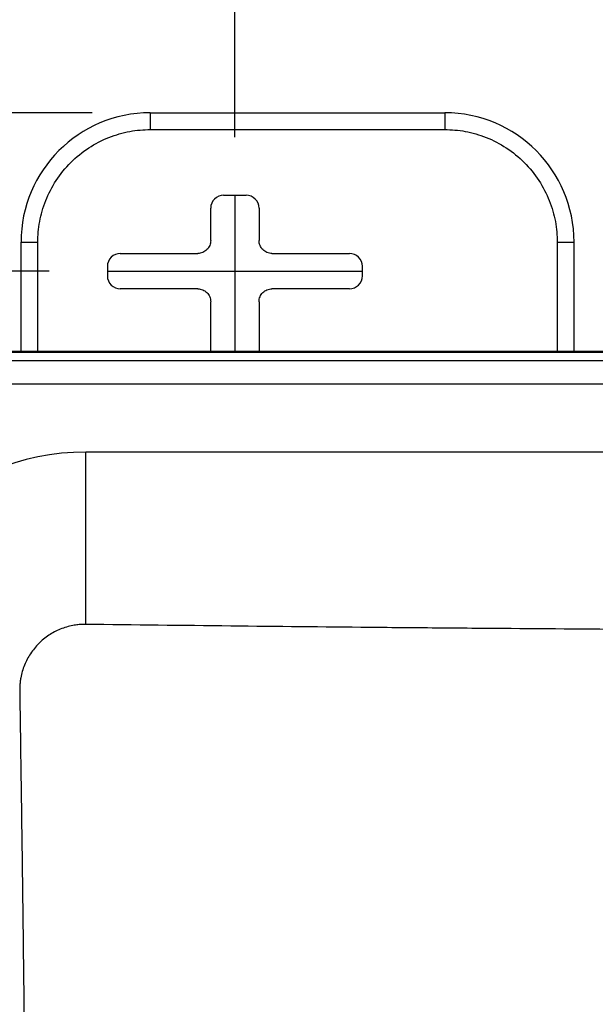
# Model space of a CAD drawing. Header units: inches. Extents: x 1.1 to 48.4, y 1.1 to 37.1.
# Tile 14 of 22: x 12.6 to 14.8, y 20.1 to 23.9. Entities that reach past the tile are written whole.
import ezdxf

# ---------------------------------------------------------------- set-up
doc = ezdxf.new("R2010")
doc.units = ezdxf.units.IN
doc.header["$LTSCALE"] = 4.5
doc.header["$MEASUREMENT"] = 0
doc.linetypes.add('CENTERX2', pattern=[0.8, 0.5, -0.1, 0.1, -0.1])
doc.layers.add('CENTER', color=40, linetype='CENTERX2')
doc.layers.add('DIMENSIONS', color=140, linetype='Continuous', lineweight=25)
doc.styles.add('SLDTEXTSTYLE0', font='TXT', dxfattribs={"width": 0.7})
doc.dimstyles.new('SLDDIMSTYLE0', dxfattribs={"dimtxt": 0.382324, "dimasz": 0.585, "dimexe": 0, "dimexo": 0.0625, "dimgap": 0.095581, "dimtad": 0, "dimtih": 1, "dimtoh": 1, "dimrnd": 1e-09, "dimzin": 12, "dimdsep": 46, "dimtxsty": 'SLDTEXTSTYLE0', "dimsah": 1, "dimcen": 0.09, "dimadec": 0, "dimazin": 3, "dimtfac": 1, "dimtofl": 0, "dimtmove": 0, "dimatfit": 3, "dimfxl": 0, "dimfrac": 2, "dimtolj": 1, "dimtzin": 12, "dimarcsym": 0})

# ---------------------------------------------------------------- blocks, each defined once
blk = doc.blocks.new('_D_2')
at = {"layer": 'DIMENSIONS'}
for p, q in [((13.3954, 23.4313), (13.3954, 25.1893)), ((21.0204, 23.4313), (21.0204, 25.1893)), ((13.3954, 24.6268), (15.9794, 24.6268)), ((16.4975, 24.6268), (16.3691, 24.6268)), ((16.3691, 24.6268), (16.3691, 24.0192)), ((17.9517, 24.6268), (18.08, 24.6268)), ((18.08, 24.6268), (18.08, 24.0192)), ((21.0204, 24.6268), (18.4698, 24.6268)), ((16.3691, 24.0192), (16.4975, 24.0192)), ((18.08, 24.0192), (17.9517, 24.0192))]:
    blk.add_line(p, q, dxfattribs=at)
for points in [[(13.3954, 24.6268), (13.9804, 24.5368), (13.9804, 24.7168)], [(21.0204, 24.6268), (20.4354, 24.7168), (20.4354, 24.5368)]]:
    blk.add_solid(points, dxfattribs=at)
at = {"layer": 'DIMENSIONS', "char_height": 0.375, "attachment_point": 1, "style": 'SLDTEXTSTYLE0'}
for s, insert in [('7.63', (16.6565, 25.1958)), ('193.7', (16.4975, 24.5026))]:
    blk.add_mtext(s, dxfattribs=dict(at, insert=insert))
blk = doc.blocks.new('_D_3')
at = {"layer": 'DIMENSIONS'}
for p, q in [((10.8567, 21.8093), (10.8567, 28.5819)), ((23.5329, 16.1253), (23.5329, 28.5819)), ((10.8567, 28.0194), (15.9794, 28.0194)), ((16.4975, 28.0194), (16.3691, 28.0194)), ((16.3691, 28.0194), (16.3691, 27.4117)), ((17.9517, 28.0194), (18.08, 28.0194)), ((18.08, 28.0194), (18.08, 27.4117)), ((23.5329, 28.0194), (18.4698, 28.0194)), ((16.3691, 27.4117), (16.4975, 27.4117)), ((18.08, 27.4117), (17.9517, 27.4117))]:
    blk.add_line(p, q, dxfattribs=at)
for points in [[(10.8567, 28.0194), (11.4417, 27.9294), (11.4417, 28.1094)], [(23.5329, 28.0194), (22.9479, 28.1094), (22.9479, 27.9294)]]:
    blk.add_solid(points, dxfattribs=at)
at = {"layer": 'DIMENSIONS', "char_height": 0.375, "attachment_point": 1, "style": 'SLDTEXTSTYLE0'}
for s, insert in [('12.68', (16.4975, 28.5884)), ('322.0', (16.4975, 27.8951))]:
    blk.add_mtext(s, dxfattribs=dict(at, insert=insert))
blk = doc.blocks.new('_D_4')
at = {"layer": 'DIMENSIONS'}
for p, q in [((12.677, 22.9128), (6.3961, 22.9128)), ((6.9586, 22.9128), (6.9586, 16.0077)), ((6.2315, 15.3145), (6.1031, 15.3145)), ((6.1031, 15.3145), (6.1031, 14.7069)), ((7.6856, 15.3145), (7.814, 15.3145)), ((7.814, 15.3145), (7.814, 14.7069)), ((6.1031, 14.7069), (6.2315, 14.7069)), ((7.814, 14.7069), (7.6856, 14.7069)), ((6.9586, 8.8878), (6.9586, 14.6213)), ((12.677, 8.8878), (6.3961, 8.8878))]:
    blk.add_line(p, q, dxfattribs=at)
for points in [[(6.9586, 22.9128), (6.8686, 22.3278), (7.0486, 22.3278)], [(6.9586, 8.8878), (7.0486, 9.4728), (6.8686, 9.4728)]]:
    blk.add_solid(points, dxfattribs=at)
at = {"layer": 'DIMENSIONS', "char_height": 0.375, "attachment_point": 1, "style": 'SLDTEXTSTYLE0'}
for s, insert in [('14.02', (6.2315, 15.8835)), ('356.2', (6.2315, 15.1903))]:
    blk.add_mtext(s, dxfattribs=dict(at, insert=insert))
blk = doc.blocks.new('_D_5')
at = {"layer": 'DIMENSIONS'}
for p, q in [((11.5054, 22.5787), (11.5054, 26.8965)), ((22.9104, 22.5787), (22.9104, 26.8965)), ((11.5054, 26.334), (15.9794, 26.334)), ((16.4975, 26.334), (16.3691, 26.334)), ((16.3691, 26.334), (16.3691, 25.7264)), ((17.9517, 26.334), (18.08, 26.334)), ((18.08, 26.334), (18.08, 25.7264)), ((22.9104, 26.334), (18.4698, 26.334)), ((16.3691, 25.7264), (16.4975, 25.7264)), ((18.08, 25.7264), (17.9517, 25.7264))]:
    blk.add_line(p, q, dxfattribs=at)
for points in [[(11.5054, 26.334), (12.0904, 26.244), (12.0904, 26.424)], [(22.9104, 26.334), (22.3254, 26.424), (22.3254, 26.244)]]:
    blk.add_solid(points, dxfattribs=at)
at = {"layer": 'DIMENSIONS', "char_height": 0.375, "attachment_point": 1, "style": 'SLDTEXTSTYLE0'}
for s, insert in [('11.41', (16.4975, 26.903)), ('289.7', (16.4975, 26.2098))]:
    blk.add_mtext(s, dxfattribs=dict(at, insert=insert))
blk = doc.blocks.new('_D_7')
at = {"layer": 'DIMENSIONS'}
for p, q in [((12.8429, 23.5253), (4.2701, 23.5253)), ((4.8326, 23.5253), (4.8326, 16.0077)), ((4.1055, 15.3145), (3.9771, 15.3145)), ((3.9771, 15.3145), (3.9771, 14.7069)), ((5.5597, 15.3145), (5.688, 15.3145)), ((5.688, 15.3145), (5.688, 14.7069)), ((3.9771, 14.7069), (4.1055, 14.7069)), ((5.688, 14.7069), (5.5597, 14.7069)), ((4.8326, 8.2753), (4.8326, 14.6213)), ((12.8429, 8.2753), (4.2701, 8.2753))]:
    blk.add_line(p, q, dxfattribs=at)
for points in [[(4.8326, 23.5253), (4.7426, 22.9403), (4.9226, 22.9403)], [(4.8326, 8.2753), (4.9226, 8.8603), (4.7426, 8.8603)]]:
    blk.add_solid(points, dxfattribs=at)
at = {"layer": 'DIMENSIONS', "char_height": 0.375, "attachment_point": 1, "style": 'SLDTEXTSTYLE0'}
for s, insert in [('15.25', (4.1055, 15.8835)), ('387.4', (4.1055, 15.1903))]:
    blk.add_mtext(s, dxfattribs=dict(at, insert=insert))

msp = doc.modelspace()

# ---------------------------------------------------------------- linework, layer by layer
for p, q in [((13.0679, 23.5253), (13.0679, 23.4603)), ((13.0679, 23.5253), (14.2079, 23.5253)), ((14.2079, 23.5253), (14.2079, 23.4603)), ((13.0679, 23.4603), (14.2079, 23.4603)), ((13.352, 23.2063), (13.4389, 23.2063)), ((13.302, 23.0312), (13.302, 23.1563)), ((13.4889, 23.1563), (13.4889, 23.0312)), ((12.5679, 22.6028), (12.5679, 23.0253)), ((12.5679, 23.0253), (12.6329, 23.0253)), ((12.6329, 22.6028), (12.6329, 23.0253)), ((14.6429, 23.0253), (14.7079, 23.0253)), ((14.6429, 23.0253), (14.6429, 22.6028)), ((14.7079, 22.6028), (14.7079, 23.0253)), ((12.952, 22.9813), (13.252, 22.9813)), ((13.5389, 22.9813), (13.8389, 22.9813)), ((12.902, 22.9313), (12.902, 22.8943)), ((13.8889, 22.8943), (13.8889, 22.9313)), ((13.252, 22.8443), (12.952, 22.8443)), ((13.8389, 22.8443), (13.5389, 22.8443)), ((13.302, 22.6028), (13.302, 22.7944)), ((13.4889, 22.7944), (13.4889, 22.6028)), ((11.7545, 22.6028), (22.6614, 22.6028)), ((22.6561, 22.5975), (11.7597, 22.5975)), ((22.6248, 22.5662), (11.791, 22.5662)), ((22.5837, 22.4758), (11.8339, 22.4758)), ((21.5974, 22.2128), (12.8184, 22.2128)), ((12.8184, 22.1747), (12.8184, 22.2128)), ((12.8184, 21.6374), (12.8184, 22.1747)), ((12.8184, 21.5463), (12.8184, 21.6374))]:
    msp.add_line(p, q)
for centre, radius, start, end in [((13.0679, 23.0253), 0.5, 90, 180), ((14.2079, 23.0253), 0.5, 360, 90), ((12.8184, 21.2898), 0.923, 90, 180)]:
    msp.add_arc(centre, radius, start, end)
for points, knots in [([(12.6329, 23.0253), (12.6329, 23.0509), (12.6352, 23.0775), (12.6452, 23.1314), (12.6529, 23.1586), (12.6741, 23.2122), (12.6876, 23.2385), (12.7201, 23.2882), (12.7391, 23.3117), (12.7816, 23.3541), (12.805, 23.3731), (12.8548, 23.4056), (12.881, 23.4192), (12.9346, 23.4404), (12.9618, 23.4481), (13.0157, 23.458), (13.0423, 23.4603), (13.0679, 23.4603)], [0, 0, 0, 0, 0.125, 0.125, 0.25, 0.25, 0.375, 0.375, 0.5, 0.5, 0.625, 0.625, 0.75, 0.75, 0.875, 0.875, 1, 1, 1, 1]), ([(14.2079, 23.4603), (14.2336, 23.4603), (14.2602, 23.458), (14.314, 23.4481), (14.3413, 23.4404), (14.3948, 23.4192), (14.4211, 23.4056), (14.4708, 23.3731), (14.4943, 23.3541), (14.5368, 23.3117), (14.5558, 23.2882), (14.5883, 23.2385), (14.6018, 23.2122), (14.623, 23.1586), (14.6307, 23.1314), (14.6407, 23.0775), (14.6429, 23.0509), (14.6429, 23.0253)], [0, 0, 0, 0, 0.125, 0.125, 0.25, 0.25, 0.375, 0.375, 0.5, 0.5, 0.625, 0.625, 0.75, 0.75, 0.875, 0.875, 1, 1, 1, 1]), ([(13.302, 23.0312), (13.302, 23.0247), (13.3007, 23.0182), (13.2957, 23.0061), (13.292, 23.0005), (13.2827, 22.9913), (13.2772, 22.9876), (13.2651, 22.9826), (13.2585, 22.9813), (13.252, 22.9813)], [0, 0, 0, 0, 0.25, 0.25, 0.5, 0.5, 0.75, 0.75, 1, 1, 1, 1]), ([(13.5389, 22.9813), (13.5324, 22.9813), (13.5258, 22.9826), (13.5137, 22.9876), (13.5082, 22.9913), (13.4989, 23.0005), (13.4952, 23.0061), (13.4902, 23.0182), (13.4889, 23.0247), (13.4889, 23.0312)], [0, 0, 0, 0, 0.25, 0.25, 0.5, 0.5, 0.75, 0.75, 1, 1, 1, 1]), ([(13.252, 22.8443), (13.2585, 22.8443), (13.2651, 22.843), (13.2772, 22.838), (13.2827, 22.8343), (13.292, 22.8251), (13.2957, 22.8195), (13.3007, 22.8074), (13.302, 22.8009), (13.302, 22.7944)], [0, 0, 0, 0, 0.25, 0.25, 0.5, 0.5, 0.75, 0.75, 1, 1, 1, 1]), ([(13.4889, 22.7944), (13.4889, 22.8009), (13.4902, 22.8074), (13.4952, 22.8195), (13.4989, 22.8251), (13.5082, 22.8343), (13.5137, 22.838), (13.5258, 22.843), (13.5324, 22.8443), (13.5389, 22.8443)], [0, 0, 0, 0, 0.25, 0.25, 0.5, 0.5, 0.75, 0.75, 1, 1, 1, 1]), ([(12.8184, 21.5463), (12.8151, 21.5463), (12.8083, 21.5463), (12.7983, 21.5458), (12.7882, 21.5449), (12.7782, 21.5436), (12.7632, 21.5411), (12.7435, 21.5364), (12.7197, 21.528), (12.6968, 21.5173), (12.6679, 21.5001), (12.6352, 21.4733), (12.6085, 21.4405), (12.5914, 21.4116), (12.5807, 21.3887), (12.5724, 21.3648), (12.5672, 21.3429), (12.5642, 21.3234), (12.5627, 21.3066), (12.5627, 21.2954), (12.5627, 21.2898)], [0, 0, 0, 0, 0.025029, 0.050013, 0.074994, 0.10001, 0.125102, 0.187725, 0.250424, 0.312692, 0.375014, 0.499967, 0.624815, 0.687111, 0.74949, 0.812119, 0.874803, 0.916557, 0.958231, 1, 1, 1, 1]), ([(21.5974, 21.5463), (21.5061, 21.5452), (21.3232, 21.543), (20.9575, 21.5389), (20.5001, 21.5343), (19.9514, 21.5296), (19.4027, 21.5258), (18.854, 21.5228), (18.3053, 21.5207), (17.7566, 21.5194), (17.2079, 21.519), (16.6592, 21.5194), (16.1106, 21.5207), (15.5619, 21.5228), (15.0132, 21.5258), (14.557, 21.529), (14.1912, 21.5319), (13.8296, 21.5351), (13.3712, 21.5397), (13.0055, 21.5441), (12.8184, 21.5463)], [0, 0, 0, 0, 0.031201, 0.062505, 0.125008, 0.18751, 0.25001, 0.312508, 0.375006, 0.437503, 0.5, 0.562497, 0.624994, 0.687492, 0.74999, 0.81249, 0.843375, 0.874992, 0.936084, 1, 1, 1, 1]), ([(12.5627, 21.2898), (12.564, 21.1987), (12.5667, 21.0171), (12.5705, 20.7458), (12.5741, 20.4765), (12.5774, 20.2089), (12.5808, 19.9184), (12.5843, 19.6052), (12.5887, 19.1561), (12.5935, 18.5951), (12.598, 17.9214), (12.6012, 17.2477), (12.6031, 16.574), (12.6037, 15.9003), (12.6031, 15.2266), (12.6012, 14.5529), (12.598, 13.8792), (12.5935, 13.2055), (12.5887, 12.6445), (12.5843, 12.1954), (12.5794, 11.7482), (12.5725, 11.1864), (12.566, 10.7373), (12.5627, 10.5108)], [0, 0, 0, 0, 0.025366, 0.050533, 0.075518, 0.100338, 0.125013, 0.156373, 0.187515, 0.250014, 0.312512, 0.375009, 0.437505, 0.5, 0.562495, 0.624991, 0.687488, 0.749986, 0.812485, 0.843625, 0.874987, 0.936952, 1, 1, 1, 1])]:
    msp.add_open_spline(points, degree=3, knots=knots)
for points in [[(13.352, 23.2063), (13.3389, 23.2062), (13.3128, 23.1954), (13.302, 23.1693), (13.302, 23.1563)], [(13.4889, 23.1563), (13.4889, 23.1693), (13.4781, 23.1954), (13.452, 23.2062), (13.4389, 23.2063)], [(12.952, 22.9813), (12.9389, 22.9812), (12.9128, 22.9704), (12.902, 22.9443), (12.902, 22.9313)], [(13.8889, 22.9313), (13.8889, 22.9443), (13.8781, 22.9704), (13.852, 22.9812), (13.8389, 22.9813)], [(12.902, 22.8943), (12.902, 22.8813), (12.9128, 22.8552), (12.9389, 22.8444), (12.952, 22.8443)], [(13.8389, 22.8443), (13.852, 22.8444), (13.8781, 22.8552), (13.8889, 22.8813), (13.8889, 22.8943)]]:
    msp.add_open_spline(points, degree=3)
at = {"layer": 'CENTER'}
for p, q in [((13.3954, 23.2063), (13.3954, 22.6028)), ((12.902, 22.9128), (13.8889, 22.9128))]:
    msp.add_line(p, q, dxfattribs=at)

# ---------------------------------------------------------------- dimensions: what is measured, and where the dimension line sits
at = {"layer": 'DIMENSIONS'}
for base, p1, p2, picture, middle in [((10.8567, 28.0194), (23.5329, 15.9003), (10.8567, 21.5843), '_D_3', (17.2246, 28.0194)), ((21.0204301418, 24.6268047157), (13.3954301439, 23.2062519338), (21.0204301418, 23.2062519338), '_D_2', (17.224579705, 24.6268047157))]:
    dim = msp.add_linear_dim(base=base, p1=p1, p2=p2, dimstyle='SLDDIMSTYLE0', dxfattribs=at)
    dim.commit()
    dim.dimension.update_dxf_attribs({"geometry": picture, "text_midpoint": middle, "dimtype": 160})
for base, p1, p2, angle, picture, middle in [((22.9104301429, 26.3340364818), (11.5054301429, 22.3537489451), (22.9104301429, 22.3537489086), 0, '_D_5', (17.2245797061, 26.3340364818)), ((4.8326, 8.2753), (13.0679, 23.5253), (13.0679, 8.2753), 90, '_D_7', (4.8326, 15.3145)), ((6.9585520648, 8.887797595), (12.9019757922, 22.9127975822), (12.9019757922, 8.887797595), 90, '_D_4', (6.9585520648, 15.3145092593))]:
    dim = msp.add_linear_dim(base=base, p1=p1, p2=p2, angle=angle, dimstyle='SLDDIMSTYLE0', dxfattribs=at)
    dim.commit()
    dim.dimension.update_dxf_attribs({"geometry": picture, "text_midpoint": middle, "dimtype": 160})

doc.saveas('drawing.dxf')
